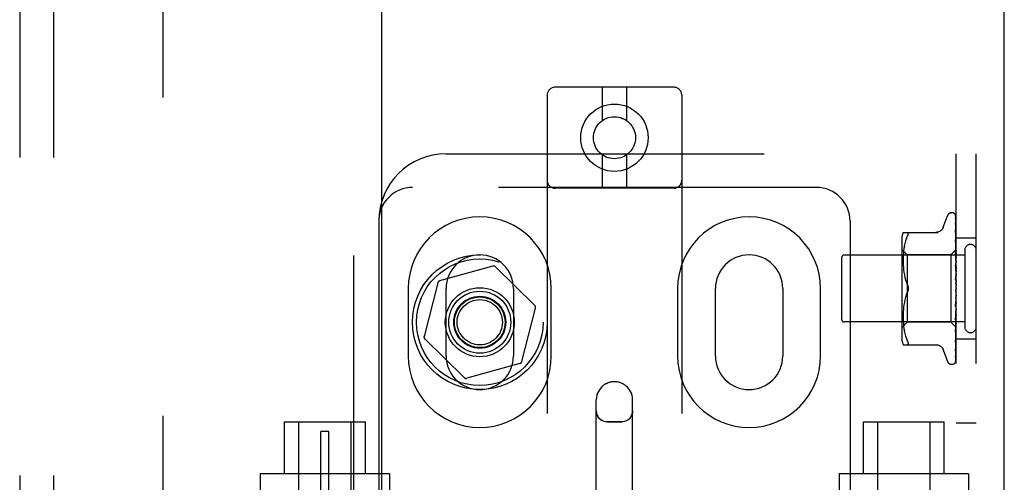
# Model space of a CAD drawing. Header units: inches. Extents: x 0 to 215, y 0 to 139.
# Tile 47 of 117: x 102.67 to 106.33, y 53.53 to 55.25. Entities that reach past the tile are written whole.
import ezdxf

# ---------------------------------------------------------------- set-up
doc = ezdxf.new("R2010")
doc.units = ezdxf.units.IN
doc.header["$LTSCALE"] = 11.804375
doc.header["$MEASUREMENT"] = 0
doc.linetypes.add('HIDDEN', pattern=[0.2, 0.1, -0.1])
doc.layers.get('0').update_dxf_attribs({"linetype": 'CONTINUOUS'})
for name, color, linetype in [('DEFAULT_2', 8, 'HIDDEN'), ('DOOR_ASSEMBLY', 7, 'CONTINUOUS'), ('SUBPANEL', 7, 'CONTINUOUS')]:
    doc.layers.add(name, color=color, linetype=linetype)

msp = doc.modelspace()

# ---------------------------------------------------------------- linework, layer by layer
at = {"color": 3, "linetype": 'Continuous'}
msp.add_line((106.3254, 9.1048), (106.3254, 94.8968), dxfattribs=at)
at = {"layer": 'DEFAULT_2', "color": 8, "linetype": 'HIDDEN'}
for p, q in [((103.2004, 91.5528), (103.2004, 12.4488)), ((105.0977, 54.998), (104.6577, 54.998)), ((104.8327, 54.998), (104.8327, 54.8742)), ((104.9227, 54.998), (104.9227, 54.8742)), ((104.6277, 54.968), (104.6277, 49.4675)), ((105.1277, 54.968), (105.1277, 49.4675)), ((104.2527, 54.7508), (106.2214, 54.7508)), ((104.8327, 54.7468), (104.8327, 54.623)), ((104.9227, 54.7468), (104.9227, 54.623)), ((106.1464, 49.2508), (106.1464, 54.7508)), ((106.2214, 49.2508), (106.2214, 54.7508)), ((105.6277, 54.6258), (104.1277, 54.6258)), ((105.0977, 54.623), (104.6577, 54.623)), ((106.0989, 54.4788), (106.1143, 54.5211)), ((106.1299, 54.5321), (106.1307, 54.5321)), ((106.1438, 54.5225), (106.1456, 54.3936)), ((104.0027, 54.5008), (104.0027, 49.5008)), ((105.7527, 54.5008), (105.7527, 49.5008)), ((106.1437, 54.495), (106.1438, 54.4945)), ((106.1438, 54.5132), (106.1456, 54.3886)), ((106.1438, 54.5115), (106.1456, 54.3884)), ((106.1438, 54.4945), (106.1456, 54.3785)), ((106.1438, 54.4916), (106.1456, 54.3782)), ((105.9499, 54.4592), (106.0791, 54.4592)), ((105.9617, 54.4361), (105.9653, 54.4446)), ((105.9653, 54.4446), (105.9666, 54.4474)), ((105.9676, 54.4498), (105.9666, 54.4474)), ((106.1445, 54.461), (106.1438, 54.4671)), ((106.1438, 54.4671), (106.1438, 54.467)), ((106.1438, 54.467), (106.1456, 54.3637)), ((106.1438, 54.4629), (106.1438, 54.4632)), ((106.1438, 54.4631), (106.1456, 54.3634)), ((106.1454, 54.4539), (106.1445, 54.461)), ((105.9444, 54.4304), (105.9444, 54.0712)), ((105.9542, 54.4084), (105.9526, 54.3988)), ((105.9562, 54.418), (105.9541, 54.4084)), ((105.9587, 54.4273), (105.9561, 54.4179)), ((105.9617, 54.4362), (105.9587, 54.4273)), ((106.1438, 54.4315), (106.1438, 54.4316)), ((106.1438, 54.4316), (106.1456, 54.3449)), ((106.145, 54.4202), (106.1438, 54.4315)), ((106.1438, 54.4269), (106.1456, 54.3445)), ((106.1458, 54.4121), (106.145, 54.4202)), ((106.1464, 54.4059), (106.1458, 54.4121)), ((106.2214, 54.4383), (106.1464, 54.4383)), ((106.1784, 54.3748), (105.7314, 54.3748)), ((105.9644, 54.3761), (105.9444, 54.3961)), ((105.9503, 54.372), (105.95, 54.3635)), ((105.9508, 54.3806), (105.9503, 54.3719)), ((105.9515, 54.3895), (105.9508, 54.3805)), ((105.9526, 54.3989), (105.9515, 54.3895)), ((106.1274, 54.3761), (105.9644, 54.3761)), ((105.9644, 54.3761), (105.9644, 54.1256)), ((106.1464, 54.3951), (106.1274, 54.3761)), ((106.1274, 54.3761), (106.1274, 54.1256)), ((106.1438, 54.3895), (106.1438, 54.3897)), ((106.1438, 54.3897), (106.1456, 54.3227)), ((106.1454, 54.3725), (106.1438, 54.3895)), ((106.1438, 54.3843), (106.1456, 54.3222)), ((106.1464, 54.3614), (106.1454, 54.3725)), ((106.1456, 54.3937), (106.1457, 54.3937)), ((106.1456, 54.3936), (106.1457, 54.3937)), ((106.1456, 54.3884), (106.1457, 54.3886)), ((106.1456, 54.3886), (106.1457, 54.3884)), ((106.1456, 54.3782), (106.1457, 54.3785)), ((106.1456, 54.3785), (106.1457, 54.3783)), ((106.1464, 54.3915), (106.1457, 54.3886)), ((106.1464, 54.383), (106.1457, 54.3785)), ((106.1464, 54.3746), (106.1457, 54.3783)), ((106.1464, 54.3697), (106.1457, 54.3638)), ((106.1784, 54.3928), (106.1784, 54.1088)), ((104.426, 54.334), (104.2286, 54.2789)), ((105.7214, 54.3648), (105.7214, 54.1368)), ((105.95, 54.3636), (105.9499, 54.3552)), ((105.9499, 54.3554), (105.95, 54.3468)), ((105.95, 54.3469), (105.9503, 54.3382)), ((105.9503, 54.3384), (105.9508, 54.3293)), ((106.1438, 54.3425), (106.1438, 54.3427)), ((106.1438, 54.3427), (106.1456, 54.2978)), ((106.1438, 54.3424), (106.1464, 54.3129)), ((106.1438, 54.3367), (106.1456, 54.2973)), ((106.1456, 54.3634), (106.1457, 54.3638)), ((106.1456, 54.3637), (106.1457, 54.3635)), ((106.1456, 54.3445), (106.1457, 54.345)), ((106.1456, 54.3449), (106.1457, 54.3446)), ((106.1464, 54.3583), (106.1457, 54.3635)), ((106.1464, 54.352), (106.1457, 54.345)), ((106.1464, 54.3382), (106.1457, 54.3446)), ((104.5821, 54.1881), (104.4357, 54.3315)), ((105.9508, 54.3295), (105.9516, 54.3202)), ((105.9515, 54.3204), (105.9527, 54.3109)), ((105.9527, 54.311), (105.9542, 54.3015)), ((105.9542, 54.3016), (105.9561, 54.2921)), ((106.1456, 54.3226), (106.1457, 54.3228)), ((106.1456, 54.3227), (106.1457, 54.3224)), ((106.1456, 54.3222), (106.1456, 54.3226)), ((106.1456, 54.2973), (106.1457, 54.298)), ((106.1456, 54.2978), (106.1457, 54.2975)), ((106.1464, 54.3307), (106.1457, 54.3228)), ((106.1464, 54.3149), (106.1457, 54.3224)), ((106.1464, 54.3066), (106.1457, 54.298)), ((106.1464, 54.2893), (106.1457, 54.2975)), ((104.2216, 54.2717), (104.1706, 54.0732)), ((105.9561, 54.2922), (105.9586, 54.2829)), ((105.9586, 54.2829), (105.9617, 54.274)), ((105.9617, 54.274), (105.9653, 54.2654)), ((106.1438, 54.2922), (106.1464, 54.2623)), ((106.1438, 54.2857), (106.1448, 54.2777)), ((106.1464, 54.2804), (106.1457, 54.2715)), ((104.112, 54.2508), (104.112, 54.0008)), ((104.2527, 54.0008), (104.2527, 54.2508)), ((104.5027, 54.2508), (104.5027, 54.0008)), ((104.6433, 54.0008), (104.6433, 54.2508)), ((105.112, 54.2508), (105.112, 54.0008)), ((105.2527, 54.0008), (105.2527, 54.2508)), ((105.5027, 54.2508), (105.5027, 54.0008)), ((105.6433, 54.0008), (105.6433, 54.2508)), ((105.9617, 54.2277), (105.9653, 54.2363)), ((106.1457, 54.2455), (106.1449, 54.2446)), ((106.1456, 54.2455), (106.1457, 54.2456)), ((106.1456, 54.2454), (106.1456, 54.2455)), ((106.1464, 54.2531), (106.1457, 54.2443)), ((106.1464, 54.2349), (106.1457, 54.2437)), ((106.1464, 54.2258), (106.1457, 54.2173)), ((106.1464, 54.2473), (106.1462, 54.2469)), ((105.9527, 54.1908), (105.9515, 54.1813)), ((105.9542, 54.2002), (105.9527, 54.1907)), ((105.9561, 54.2096), (105.9542, 54.2001)), ((105.9586, 54.2188), (105.9561, 54.2095)), ((106.1456, 54.2177), (106.1438, 54.1901)), ((106.1456, 54.2171), (106.1438, 54.1839)), ((106.1438, 54.1841), (106.1464, 54.2139)), ((106.1456, 54.1917), (106.1438, 54.1407)), ((106.1456, 54.1912), (106.1438, 54.1349)), ((106.1456, 54.2177), (106.1457, 54.2168)), ((106.1456, 54.2171), (106.1457, 54.2173)), ((106.1456, 54.1917), (106.1457, 54.191)), ((106.1456, 54.1912), (106.1457, 54.1915)), ((106.1464, 54.208), (106.1457, 54.2168)), ((106.1464, 54.1994), (106.1457, 54.1915)), ((106.1464, 54.1827), (106.1457, 54.191)), ((104.5338, 53.9799), (104.5848, 54.1785)), ((105.95, 54.1549), (105.9499, 54.1463)), ((105.9503, 54.1635), (105.95, 54.1547)), ((105.9508, 54.1724), (105.9503, 54.1633)), ((105.9516, 54.1815), (105.9508, 54.1722)), ((106.1438, 54.1838), (106.1438, 54.184)), ((106.1456, 54.1679), (106.1438, 54.0954)), ((106.1456, 54.1675), (106.1438, 54.0903)), ((106.1438, 54.1352), (106.1464, 54.1641)), ((106.1456, 54.1679), (106.1457, 54.1674)), ((106.1456, 54.1675), (106.1457, 54.1678)), ((106.1464, 54.1748), (106.1457, 54.1678)), ((106.1464, 54.1599), (106.1457, 54.1674)), ((106.1464, 54.153), (106.1457, 54.1472)), ((106.1784, 54.1268), (105.7314, 54.1268)), ((105.9644, 54.1256), (105.9444, 54.1056)), ((105.9499, 54.1465), (105.95, 54.138)), ((105.95, 54.1382), (105.9503, 54.1297)), ((105.9503, 54.1298), (105.9508, 54.1211)), ((105.9508, 54.1212), (105.9515, 54.1122)), ((106.1274, 54.1256), (105.9644, 54.1256)), ((106.1457, 54.1074), (106.1274, 54.1256)), ((106.1456, 54.1473), (106.1438, 54.0558)), ((106.1456, 54.1469), (106.1438, 54.0515)), ((106.1438, 54.1349), (106.1438, 54.1352)), ((106.1456, 54.1303), (106.1438, 54.0233)), ((106.1456, 54.13), (106.1438, 54.0199)), ((106.1456, 54.1178), (106.1438, 53.999)), ((106.1456, 54.1176), (106.1438, 53.9966)), ((106.1454, 54.1067), (106.1464, 54.1175)), ((106.1456, 54.1473), (106.1457, 54.1468)), ((106.1456, 54.1469), (106.1457, 54.1472)), ((106.1456, 54.1303), (106.1457, 54.13)), ((106.1456, 54.13), (106.1457, 54.1303)), ((106.1456, 54.1178), (106.1457, 54.1175)), ((106.1456, 54.1176), (106.1457, 54.1177)), ((106.1464, 54.1403), (106.1457, 54.1468)), ((106.1464, 54.1347), (106.1457, 54.1303)), ((106.1464, 54.1248), (106.1457, 54.13)), ((106.1464, 54.1206), (106.1457, 54.1177)), ((106.1464, 54.1138), (106.1457, 54.1175)), ((105.9515, 54.1122), (105.9526, 54.1028)), ((105.9526, 54.1029), (105.9542, 54.0933)), ((105.9541, 54.0933), (105.9562, 54.0837)), ((105.9561, 54.0838), (105.9587, 54.0744)), ((106.1456, 54.11), (106.1438, 53.9826)), ((106.1438, 54.0903), (106.1438, 54.0905)), ((106.1456, 54.1099), (106.1457, 54.11)), ((106.1456, 54.11), (106.1457, 54.1099)), ((106.1464, 54.1066), (106.1456, 54.1074)), ((106.1456, 54.1074), (106.1457, 54.1074)), ((104.1733, 54.0636), (104.3197, 53.9202)), ((105.9499, 54.0425), (106.0791, 54.0425)), ((105.9587, 54.0744), (105.9617, 54.0655)), ((105.9617, 54.0656), (105.9653, 54.0571)), ((105.9666, 54.0427), (105.9653, 54.0425)), ((106.1438, 54.0515), (106.1438, 54.0515)), ((106.145, 54.062), (106.1458, 54.0696)), ((106.1458, 54.0696), (106.1464, 54.0756)), ((106.2214, 54.0633), (106.1464, 54.0633)), ((106.0989, 54.0228), (106.1143, 53.9806)), ((106.1438, 54.0196), (106.1445, 54.0251)), ((106.1438, 54.0233), (106.1438, 54.023)), ((106.1438, 54.0199), (106.1438, 54.0198)), ((106.1438, 54.0198), (106.1438, 54.0196)), ((104.5268, 53.9728), (104.3294, 53.9177)), ((106.1299, 53.9696), (106.1307, 53.9696)), ((106.1421, 53.9741), (106.1421, 53.9742)), ((106.1438, 53.9966), (106.1437, 53.9959)), ((104.8102, 52.7279), (104.8102, 53.8374)), ((104.9452, 52.7279), (104.9452, 53.8374)), ((103.6527, 53.7558), (103.9527, 53.7558)), ((103.6527, 53.5628), (103.6527, 53.7558)), ((103.7052, 53.3133), (103.7052, 53.7558)), ((103.9002, 53.3133), (103.9002, 53.7558)), ((103.9527, 53.5628), (103.9527, 53.7558)), ((104.8502, 53.7568), (104.9052, 53.7568)), ((105.8027, 53.7558), (106.1027, 53.7558)), ((105.8027, 53.5628), (105.8027, 53.7558)), ((105.8552, 53.3133), (105.8552, 53.7558)), ((106.0502, 53.3133), (106.0502, 53.7558)), ((106.1027, 53.5628), (106.1027, 53.7558)), ((106.2214, 53.7508), (106.1464, 53.7508)), ((103.8177, 53.7198), (103.7877, 53.7198)), ((103.7877, 53.4698), (103.7877, 53.7198)), ((103.8177, 53.4698), (103.8177, 53.7198)), ((104.0427, 53.5628), (103.5627, 53.5628)), ((103.5627, 53.5628), (103.5627, 53.3133)), ((104.0427, 53.5628), (104.0427, 53.5008)), ((106.1927, 53.5628), (105.7127, 53.5628)), ((105.7127, 53.5628), (105.7127, 53.5008)), ((106.1927, 53.5628), (106.1927, 53.3133))]:
    msp.add_line(p, q, dxfattribs=at)
for points in [[(106.143, 54.5247), (106.143, 54.5247), (106.1429, 54.5248), (106.143, 54.5248), (106.1431, 54.5246), (106.1432, 54.5243), (106.1434, 54.5239), (106.1435, 54.5235), (106.1437, 54.5229), (106.1438, 54.5223), (106.1438, 54.5219)], [(106.1464, 54.5186), (106.1463, 54.5188), (106.1461, 54.5195), (106.1458, 54.5202), (106.1455, 54.5208), (106.1452, 54.5213), (106.1449, 54.5219), (106.1446, 54.5224), (106.1443, 54.5229), (106.144, 54.5233), (106.1437, 54.5237), (106.1435, 54.5241), (106.1433, 54.5244), (106.1431, 54.5246), (106.143, 54.5247)], [(106.1431, 54.5252), (106.1432, 54.5249), (106.1434, 54.5243), (106.1436, 54.5238), (106.1437, 54.5231), (106.1438, 54.5225)], [(106.1464, 54.5154), (106.146, 54.517), (106.1456, 54.5187), (106.1451, 54.5202), (106.1446, 54.5216), (106.1441, 54.523), (106.1435, 54.5243), (106.1431, 54.5252)], [(106.1464, 54.5211), (106.146, 54.522), (106.1456, 54.5229), (106.1456, 54.523)], [(106.0987, 54.4784), (106.0979, 54.4764), (106.0962, 54.4732), (106.0941, 54.4702), (106.0916, 54.4674), (106.0887, 54.465), (106.0856, 54.4629), (106.0822, 54.4613), (106.0786, 54.4601), (106.075, 54.4594), (106.0713, 54.4592)], [(106.1436, 54.5127), (106.1436, 54.5127), (106.1435, 54.5129), (106.1435, 54.5129), (106.1436, 54.5128), (106.1436, 54.5126), (106.1437, 54.5122), (106.1438, 54.5117), (106.1438, 54.5115)], [(106.1436, 54.5144), (106.1437, 54.5142), (106.1437, 54.5137), (106.1438, 54.5132)], [(106.1464, 54.5005), (106.1461, 54.5022), (106.1457, 54.5045), (106.1453, 54.5067), (106.1449, 54.5089), (106.1444, 54.511), (106.144, 54.513), (106.1436, 54.5144)], [(106.1439, 54.5122), (106.1437, 54.5125), (106.1436, 54.5127)], [(106.1464, 54.4767), (106.1462, 54.4786), (106.1458, 54.4815), (106.1454, 54.4845), (106.1449, 54.4873), (106.1445, 54.4902), (106.1441, 54.493), (106.1437, 54.495)], [(106.1438, 54.492), (106.1437, 54.4921), (106.1437, 54.4922), (106.1437, 54.4921), (106.1438, 54.4919), (106.1438, 54.4916)], [(106.1443, 54.4907), (106.1441, 54.4912), (106.1439, 54.4916), (106.1438, 54.4919), (106.1438, 54.492)], [(106.1464, 54.5069), (106.1463, 54.5072), (106.1461, 54.5078), (106.1458, 54.5085), (106.1455, 54.5091), (106.1452, 54.5097), (106.1449, 54.5103), (106.1447, 54.5108), (106.1444, 54.5113), (106.1439, 54.5122)], [(106.1464, 54.486), (106.1462, 54.4865), (106.1459, 54.4873), (106.1456, 54.4881), (106.1452, 54.4888), (106.1449, 54.4895), (106.1443, 54.4907)], [(105.9653, 54.4592), (105.9666, 54.459), (105.9676, 54.4585), (105.9682, 54.4576), (105.9686, 54.4566), (105.9688, 54.4553)], [(105.9676, 54.4498), (105.9682, 54.4519), (105.9686, 54.4537), (105.9688, 54.4553)], [(106.1464, 54.4567), (106.1462, 54.4574), (106.1458, 54.4582), (106.1455, 54.4591), (106.1451, 54.4598), (106.1448, 54.4605), (106.1445, 54.4612), (106.1442, 54.4618), (106.144, 54.4623), (106.1439, 54.4627), (106.1438, 54.4629)], [(106.1464, 54.4447), (106.1462, 54.4469), (106.1454, 54.4539)], [(106.1449, 54.4235), (106.1446, 54.4242), (106.1443, 54.4248), (106.1441, 54.4254), (106.1439, 54.4259), (106.1438, 54.4264), (106.1438, 54.4267), (106.1438, 54.4269)], [(106.1464, 54.42), (106.1462, 54.4205), (106.1459, 54.4213), (106.1456, 54.422), (106.1449, 54.4235)], [(106.1457, 54.3789), (106.145, 54.3804), (106.1447, 54.3811), (106.1444, 54.3818), (106.1441, 54.3825), (106.1439, 54.3831), (106.1438, 54.3837), (106.1438, 54.3841), (106.1438, 54.3843)], [(106.1464, 54.3947), (106.1461, 54.3944), (106.1459, 54.3941), (106.1458, 54.3939), (106.1457, 54.3938), (106.1456, 54.3937), (106.1456, 54.3937)], [(106.1464, 54.3941), (106.1461, 54.3939), (106.1459, 54.3937), (106.1458, 54.3936), (106.1457, 54.3936), (106.1456, 54.3936), (106.1456, 54.3936)], [(106.1464, 54.3902), (106.1461, 54.3897), (106.1459, 54.3894), (106.1458, 54.3891), (106.1457, 54.3888), (106.1456, 54.3886), (106.1456, 54.3886)], [(106.1464, 54.3883), (106.1461, 54.3882), (106.1459, 54.3881), (106.1458, 54.3882), (106.1457, 54.3883), (106.1456, 54.3884)], [(106.1464, 54.3806), (106.1461, 54.3801), (106.1459, 54.3796), (106.1458, 54.3792), (106.1457, 54.3788), (106.1456, 54.3785), (106.1456, 54.3785)], [(106.1464, 54.3775), (106.1461, 54.3775), (106.1459, 54.3776), (106.1458, 54.3777), (106.1457, 54.3779), (106.1456, 54.3782)], [(106.1464, 54.395), (106.1462, 54.3947), (106.146, 54.3944), (106.1458, 54.3941), (106.1457, 54.3937)], [(106.1464, 54.3933), (106.1462, 54.3934), (106.146, 54.3935), (106.1458, 54.3936), (106.1457, 54.3937)], [(106.1464, 54.3864), (106.1462, 54.387), (106.146, 54.3875), (106.1458, 54.388), (106.1457, 54.3884)], [(106.1464, 54.3773), (106.1461, 54.3781), (106.1457, 54.3789)], [(106.1464, 54.3302), (106.1463, 54.3304), (106.146, 54.331), (106.1457, 54.3316), (106.1454, 54.3322), (106.1451, 54.3328), (106.1447, 54.3334), (106.1444, 54.3341), (106.1442, 54.3348), (106.144, 54.3355), (106.1438, 54.3362), (106.1438, 54.3368)], [(106.1464, 54.3663), (106.1461, 54.3657), (106.1459, 54.3652), (106.1458, 54.3647), (106.1457, 54.3642), (106.1456, 54.3638), (106.1456, 54.3637)], [(106.1464, 54.3621), (106.1461, 54.3623), (106.1459, 54.3625), (106.1458, 54.3627), (106.1457, 54.363), (106.1456, 54.3634)], [(106.1464, 54.3478), (106.1461, 54.3472), (106.1459, 54.3466), (106.1458, 54.3461), (106.1457, 54.3455), (106.1456, 54.3451), (106.1456, 54.3449)], [(106.1464, 54.3428), (106.1461, 54.343), (106.1459, 54.3433), (106.1458, 54.3437), (106.1457, 54.3441), (106.1456, 54.3445)], [(106.1464, 54.3258), (106.1461, 54.3252), (106.1459, 54.3246), (106.1458, 54.324), (106.1457, 54.3234), (106.1456, 54.3229), (106.1456, 54.3227)], [(106.1464, 54.3201), (106.1462, 54.3204), (106.146, 54.3208), (106.1458, 54.3212), (106.1457, 54.3216), (106.1456, 54.3221), (106.1456, 54.3222)], [(106.1464, 54.3012), (106.1461, 54.3005), (106.1459, 54.2999), (106.1458, 54.2993), (106.1457, 54.2987), (106.1456, 54.2981), (106.1456, 54.2978)], [(106.1464, 54.2949), (106.1461, 54.2953), (106.1459, 54.2958), (106.1458, 54.2963), (106.1457, 54.2969), (106.1456, 54.2973)], [(105.9688, 54.2508), (105.9687, 54.2532), (105.9684, 54.2557), (105.9679, 54.2581), (105.9672, 54.2606), (105.9664, 54.2631), (105.9653, 54.2654)], [(105.9653, 54.2654), (105.9659, 54.2642), (105.9664, 54.2628), (105.967, 54.2614), (105.9674, 54.26)], [(106.1464, 54.2804), (106.1463, 54.2806), (106.1461, 54.281), (106.1458, 54.2813), (106.1456, 54.2817), (106.1453, 54.2821), (106.145, 54.2825), (106.1448, 54.283), (106.1445, 54.2835), (106.1442, 54.2841), (106.144, 54.2847), (106.1439, 54.2854), (106.1438, 54.2858)], [(106.1448, 54.2777), (106.1454, 54.2725), (106.1457, 54.2703)], [(106.1464, 54.2747), (106.1461, 54.2741), (106.1459, 54.2735), (106.1458, 54.2728), (106.1457, 54.2722), (106.1456, 54.2716), (106.1457, 54.271)], [(106.1457, 54.2703), (106.1456, 54.2709), (106.1457, 54.2715)], [(106.1464, 54.2681), (106.1461, 54.2686), (106.1459, 54.2691), (106.1458, 54.2697), (106.1457, 54.2703)], [(105.9653, 54.2363), (105.9617, 54.2277), (105.9586, 54.2188)], [(105.9653, 54.2363), (105.9664, 54.2386), (105.9672, 54.2411), (105.9679, 54.2435), (105.9684, 54.246), (105.9687, 54.2485), (105.9688, 54.2508)], [(105.9673, 54.2413), (105.9667, 54.2395), (105.9661, 54.2378), (105.9653, 54.2363)], [(105.9678, 54.2585), (105.9682, 54.257), (105.9684, 54.2554), (105.9686, 54.2539), (105.9687, 54.2523), (105.9688, 54.2508)], [(105.9688, 54.2508), (105.9687, 54.2489), (105.9685, 54.247), (105.9682, 54.2451), (105.9678, 54.2432)], [(106.1449, 54.2445), (106.1447, 54.2442), (106.1444, 54.2438), (106.1442, 54.2433), (106.144, 54.2428), (106.1439, 54.2423), (106.1438, 54.2417), (106.1438, 54.2411), (106.1438, 54.2405)], [(106.1462, 54.2469), (106.146, 54.2465), (106.1458, 54.2461), (106.1456, 54.2457), (106.1453, 54.2452), (106.1451, 54.2449), (106.1449, 54.2446)], [(106.1449, 54.2445), (106.1449, 54.2446), (106.145, 54.2447), (106.1451, 54.2449), (106.1452, 54.2449), (106.1452, 54.245), (106.1453, 54.2451), (106.1454, 54.2452), (106.1454, 54.2453), (106.1455, 54.2453), (106.1455, 54.2454), (106.1456, 54.2454)], [(106.1462, 54.2469), (106.1461, 54.2468), (106.1459, 54.2462), (106.1458, 54.2456), (106.1457, 54.245), (106.1456, 54.2444), (106.1457, 54.2437)], [(106.1464, 54.2406), (106.1461, 54.2412), (106.1459, 54.2418), (106.1458, 54.2424), (106.1457, 54.2431), (106.1456, 54.2437), (106.1457, 54.2443)], [(106.1457, 54.2456), (106.1458, 54.2457), (106.1459, 54.2458), (106.146, 54.2459), (106.1461, 54.246), (106.1462, 54.2462), (106.1463, 54.2464), (106.1464, 54.2465)], [(106.1438, 54.19), (106.1438, 54.1902), (106.1439, 54.1908), (106.144, 54.1915), (106.1443, 54.1921), (106.1445, 54.1928), (106.1448, 54.1933), (106.1451, 54.1939), (106.1454, 54.1944), (106.146, 54.1954)], [(106.1464, 54.2201), (106.1461, 54.2196), (106.1459, 54.2191), (106.1458, 54.2185), (106.1457, 54.2179), (106.1456, 54.2177)], [(106.1464, 54.2136), (106.1461, 54.2142), (106.1459, 54.2148), (106.1458, 54.2155), (106.1457, 54.2161), (106.1456, 54.2167), (106.1456, 54.2171)], [(106.1464, 54.194), (106.1461, 54.1936), (106.1459, 54.1931), (106.1458, 54.1926), (106.1457, 54.1921), (106.1456, 54.1917)], [(106.1464, 54.1879), (106.1461, 54.1885), (106.1459, 54.1891), (106.1458, 54.1898), (106.1457, 54.1904), (106.1456, 54.1909), (106.1456, 54.1912)], [(106.146, 54.1954), (106.1463, 54.1959), (106.1464, 54.1962)], [(106.1464, 54.1699), (106.1461, 54.1696), (106.1459, 54.1692), (106.1458, 54.1688), (106.1457, 54.1684), (106.1456, 54.1679)], [(106.1464, 54.1645), (106.1461, 54.1651), (106.1459, 54.1657), (106.1458, 54.1663), (106.1457, 54.1668), (106.1456, 54.1673), (106.1456, 54.1675)], [(106.1438, 54.1407), (106.1438, 54.1408), (106.1438, 54.1413), (106.144, 54.142), (106.1442, 54.1427), (106.1445, 54.1434), (106.1448, 54.1441), (106.1451, 54.1448)], [(106.1451, 54.1448), (106.1458, 54.1462), (106.1461, 54.1468), (106.1464, 54.1475)], [(106.1464, 54.1488), (106.1461, 54.1486), (106.1459, 54.1483), (106.1458, 54.148), (106.1457, 54.1477), (106.1456, 54.1473)], [(106.1464, 54.1442), (106.1461, 54.1447), (106.1459, 54.1453), (106.1458, 54.1458), (106.1457, 54.1463), (106.1456, 54.1468), (106.1456, 54.1469)], [(106.1464, 54.1313), (106.1461, 54.1312), (106.1459, 54.1311), (106.1458, 54.1309), (106.1457, 54.1306), (106.1456, 54.1303)], [(106.1464, 54.1277), (106.1461, 54.1282), (106.1459, 54.1287), (106.1458, 54.1292), (106.1457, 54.1296), (106.1456, 54.13), (106.1456, 54.13)], [(106.1464, 54.1182), (106.1461, 54.1182), (106.1459, 54.1182), (106.1458, 54.1181), (106.1457, 54.118), (106.1456, 54.1178)], [(106.1464, 54.1157), (106.1461, 54.1162), (106.1459, 54.1166), (106.1458, 54.1169), (106.1457, 54.1173), (106.1456, 54.1175), (106.1456, 54.1176)], [(106.1456, 54.1074), (106.1438, 53.9782), (106.1438, 53.9778), (106.1437, 53.9775), (106.1436, 53.9771), (106.1436, 53.9767), (106.1434, 53.9764), (106.1433, 53.976), (106.1432, 53.9757), (106.143, 53.9754), (106.1429, 53.9751), (106.1427, 53.9749), (106.1425, 53.9746), (106.1424, 53.9744), (106.1422, 53.9743), (106.1421, 53.9742), (106.1421, 53.9741), (106.1421, 53.9741)], [(106.1438, 54.0905), (106.1441, 54.0937), (106.1454, 54.1067)], [(106.1438, 54.0954), (106.1438, 54.0957), (106.1439, 54.0962), (106.144, 54.0968), (106.1443, 54.0974), (106.1446, 54.0982), (106.1449, 54.0989)], [(106.1449, 54.0989), (106.1456, 54.1005), (106.146, 54.1013), (106.1464, 54.1022), (106.1464, 54.1023)], [(106.1464, 54.1099), (106.1461, 54.11), (106.1459, 54.1101), (106.1458, 54.1101), (106.1457, 54.1101), (106.1456, 54.11)], [(106.1464, 54.1086), (106.1461, 54.109), (106.1459, 54.1093), (106.1458, 54.1095), (106.1457, 54.1098), (106.1456, 54.1099), (106.1456, 54.1099)], [(106.1464, 54.1112), (106.1462, 54.1109), (106.146, 54.1105), (106.1458, 54.1103), (106.1457, 54.11)], [(106.1464, 54.1078), (106.1462, 54.1082), (106.146, 54.1088), (106.1458, 54.1093), (106.1457, 54.1099)], [(106.1464, 54.1069), (106.1462, 54.1069), (106.146, 54.1071), (106.1458, 54.1072), (106.1457, 54.1074)], [(105.9653, 54.0571), (105.9666, 54.0543), (105.9676, 54.0519), (105.9682, 54.0498), (105.9686, 54.048), (105.9688, 54.0464)], [(105.9666, 54.0427), (105.9676, 54.0432), (105.9682, 54.044), (105.9686, 54.0451), (105.9688, 54.0464)], [(106.0713, 54.0425), (106.075, 54.0423), (106.0786, 54.0416), (106.0822, 54.0404), (106.0856, 54.0388), (106.0887, 54.0367), (106.0916, 54.0343), (106.0941, 54.0315), (106.0962, 54.0285), (106.0979, 54.0252), (106.0987, 54.0233)], [(106.1438, 54.0515), (106.1441, 54.0543), (106.145, 54.062)], [(106.1438, 54.0558), (106.1438, 54.0559), (106.1438, 54.0561), (106.1439, 54.0565), (106.1441, 54.057), (106.1443, 54.0575), (106.1446, 54.0582), (106.1449, 54.0588), (106.1455, 54.0603)], [(106.1445, 54.0251), (106.145, 54.0283), (106.1454, 54.0315), (106.1458, 54.0347), (106.1462, 54.038), (106.1464, 54.04)], [(106.1455, 54.0603), (106.1459, 54.0611), (106.1462, 54.0619), (106.1464, 54.0625)], [(106.1437, 53.9959), (106.144, 53.9976), (106.1445, 54), (106.1449, 54.0025), (106.1454, 54.005), (106.1458, 54.0076), (106.1462, 54.0102), (106.1464, 54.012)], [(106.1438, 54.0231), (106.1438, 54.0231), (106.1438, 54.0233), (106.144, 54.0236), (106.1441, 54.0241), (106.1444, 54.0246), (106.1447, 54.0252), (106.145, 54.0259), (106.1453, 54.0266), (106.1457, 54.0274), (106.146, 54.0282), (106.1463, 54.0291), (106.1464, 54.0293)], [(106.1447, 54.0001), (106.145, 54.0007), (106.1453, 54.0013), (106.1456, 54.002), (106.1459, 54.0027), (106.1462, 54.0034), (106.1464, 54.0041)], [(106.142, 53.9739), (106.1428, 53.9748), (106.1437, 53.9759), (106.1444, 53.9771), (106.145, 53.9782), (106.1455, 53.9795), (106.146, 53.9808), (106.1464, 53.9823)], [(106.1421, 53.9742), (106.1423, 53.9743), (106.1424, 53.9745)], [(106.1424, 53.9745), (106.1426, 53.9746), (106.1427, 53.9747), (106.1428, 53.9749), (106.143, 53.975), (106.1431, 53.9752), (106.1433, 53.9754), (106.1435, 53.9756), (106.1436, 53.9758), (106.1438, 53.976), (106.144, 53.9763), (106.1442, 53.9765), (106.1443, 53.9768), (106.1445, 53.977), (106.1447, 53.9773), (106.1449, 53.9776), (106.145, 53.9779), (106.1452, 53.9782), (106.1454, 53.9785), (106.1456, 53.9788), (106.1457, 53.9791), (106.1459, 53.9795), (106.146, 53.9798), (106.1462, 53.9802), (106.1463, 53.9806), (106.1464, 53.9808)], [(106.1438, 53.9838), (106.1438, 53.9834), (106.1437, 53.9828), (106.1436, 53.9824), (106.1435, 53.982), (106.1434, 53.9818), (106.1433, 53.9818)], [(106.1433, 53.9818), (106.1433, 53.9817), (106.1433, 53.9818), (106.1434, 53.9819), (106.1436, 53.9822), (106.1441, 53.9829)], [(106.1435, 53.9809), (106.1438, 53.982), (106.1443, 53.9836), (106.1448, 53.9853), (106.1453, 53.9871), (106.1457, 53.989), (106.1461, 53.9909), (106.1464, 53.9926)], [(106.1438, 53.9826), (106.1437, 53.982), (106.1436, 53.9815), (106.1435, 53.981), (106.1435, 53.9809)], [(106.1437, 53.9982), (106.1437, 53.9981), (106.1436, 53.9981), (106.1437, 53.9981), (106.1438, 53.9984), (106.1439, 53.9987), (106.1441, 53.9991), (106.1447, 54.0001)], [(106.1438, 53.999), (106.1438, 53.9986), (106.1437, 53.9983), (106.1437, 53.9982)], [(106.1441, 53.9829), (106.1444, 53.9834), (106.1447, 53.9839), (106.145, 53.9845), (106.1453, 53.9851), (106.1456, 53.9858), (106.1459, 53.9864), (106.1462, 53.9871), (106.1464, 53.9877)], [(104.9452, 53.8374), (104.9446, 53.8463), (104.943, 53.8545), (104.9405, 53.8622), (104.9373, 53.8691), (104.9338, 53.8749), (104.93, 53.8801), (104.926, 53.8846), (104.9218, 53.8885), (104.9174, 53.892), (104.913, 53.895), (104.9087, 53.8974), (104.9044, 53.8994), (104.9004, 53.901), (104.8964, 53.9023), (104.8927, 53.9032), (104.8891, 53.904), (104.8857, 53.9044), (104.8826, 53.9047), (104.8795, 53.9049), (104.8765, 53.9049), (104.8736, 53.9048), (104.8706, 53.9046), (104.8676, 53.9042), (104.8645, 53.9036), (104.8612, 53.9029), (104.8576, 53.9019), (104.8539, 53.9006), (104.8501, 53.899), (104.846, 53.897), (104.8418, 53.8946), (104.8376, 53.8918), (104.8334, 53.8884), (104.8293, 53.8845), (104.8254, 53.8801), (104.8216, 53.875), (104.8181, 53.8691), (104.8149, 53.8623), (104.8124, 53.8546), (104.8107, 53.8463), (104.8102, 53.8374)], [(104.8102, 53.7968), (104.8105, 53.7916), (104.8115, 53.7864), (104.8132, 53.7815), (104.8155, 53.7768), (104.8184, 53.7724), (104.8219, 53.7685), (104.8258, 53.765), (104.8302, 53.7621), (104.8349, 53.7598), (104.8398, 53.7581), (104.8449, 53.7571), (104.8502, 53.7568)], [(104.8502, 53.7561), (104.8454, 53.7564), (104.8407, 53.7572), (104.8361, 53.7586), (104.8315, 53.7606), (104.8272, 53.7632), (104.8232, 53.7664), (104.8195, 53.7702), (104.8164, 53.7745), (104.8138, 53.7792), (104.8118, 53.7844), (104.8106, 53.7899), (104.8102, 53.7956)], [(104.9052, 53.7568), (104.9104, 53.7571), (104.9155, 53.7581), (104.9205, 53.7598), (104.9251, 53.7621), (104.9295, 53.765), (104.9334, 53.7685), (104.9369, 53.7724), (104.9398, 53.7768), (104.9421, 53.7815), (104.9438, 53.7864), (104.9448, 53.7916), (104.9452, 53.7968)], [(104.9452, 53.7956), (104.9447, 53.7899), (104.9435, 53.7844), (104.9416, 53.7792), (104.939, 53.7744), (104.9358, 53.7702), (104.9322, 53.7664), (104.9281, 53.7632), (104.9238, 53.7606), (104.9193, 53.7586), (104.9146, 53.7572), (104.9099, 53.7564), (104.9052, 53.7561)]]:
    msp.add_lwpolyline(points, dxfattribs=at)
for centre, radius in [((104.8777, 54.8105), 0.125), ((104.8777, 54.8105), 0.078), ((104.3777, 54.1258), 0.25), ((104.3777, 54.1258), 0.235), ((104.3777, 54.1258), 0.128), ((104.3777, 54.1258), 0.115), ((104.3777, 54.1258), 0.0965), ((104.3777, 54.1258), 0.095), ((104.3777, 54.1258), 0.094), ((104.3777, 54.1258), 0.084)]:
    msp.add_circle(centre, radius, dxfattribs=at)
for centre, radius, start, end in [((104.6577, 54.968), 0.03, 90, 180), ((105.0977, 54.968), 0.03, 0, 90), ((104.2527, 54.5008), 0.25, 90, 180), ((104.1277, 54.5008), 0.125, 90, 180), ((104.6577, 54.653), 0.03, 180, 270), ((105.0977, 54.653), 0.03, 270, 360), ((105.6277, 54.5008), 0.125, 0, 90), ((104.3777, 54.2508), 0.2656, 0, 180), ((105.3777, 54.2508), 0.2656, 0, 180), ((106.1299, 54.5154), 0.0167, 90, 160), ((106.1307, 54.5154), 0.0167, 27.1488, 90), ((106.022, 54.4304), 0.0776, 157.9239, 180), ((106.1999, 54.3928), 0.0215, 0, 180), ((104.3777, 54.2508), 0.125, 0, 180), ((105.3777, 54.2508), 0.125, 0, 180), ((105.7314, 54.3648), 0.01, 90, 180), ((104.4287, 54.3244), 0.01, 45.598, 105.5937), ((104.2312, 54.2693), 0.01, 105.5983, 165.5941), ((104.5751, 54.1809), 0.01, 345.5987, 45.5935), ((105.7314, 54.1368), 0.01, 180, 270), ((106.1999, 54.1088), 0.0215, 180, 360), ((104.1803, 54.0707), 0.01, 165.5987, 225.5935), ((106.022, 54.0712), 0.0776, 180, 202.0761), ((104.3777, 54.0008), 0.2656, 180, 360), ((104.3777, 54.0008), 0.125, 180, 360), ((104.5241, 53.9824), 0.01, 285.5983, 345.5941), ((105.3777, 54.0008), 0.2656, 180, 360), ((105.3777, 54.0008), 0.125, 180, 360), ((106.1299, 53.9863), 0.0167, 200, 270), ((106.1307, 53.9863), 0.0167, 270, 312.2353), ((104.3267, 53.9273), 0.01, 225.598, 285.5937)]:
    msp.add_arc(centre, radius, start, end, dxfattribs=at)
msp.add_ellipse((104.8777, 53.7556), major_axis=(0.0675, 0), ratio=0.009135, start_param=7.434368, end_param=8.273595, dxfattribs=at)
at = {"layer": 'DOOR_ASSEMBLY', "color": 8, "linetype": 'HIDDEN'}
msp.add_line((103.9089, 92.1468), (103.9089, 11.8548), dxfattribs=at)
at = {"layer": 'DOOR_ASSEMBLY', "color": 3, "linetype": 'Continuous'}
msp.add_line((104.0129, 92.1468), (104.0129, 11.8548), dxfattribs=at)
at = {"layer": 'SUBPANEL', "color": 8, "linetype": 'HIDDEN'}
for p, q in [((102.6692, 88.9696), (102.6692, 15.0321)), ((102.7942, 88.9696), (102.7942, 15.0321))]:
    msp.add_line(p, q, dxfattribs=at)

doc.saveas('drawing.dxf')
